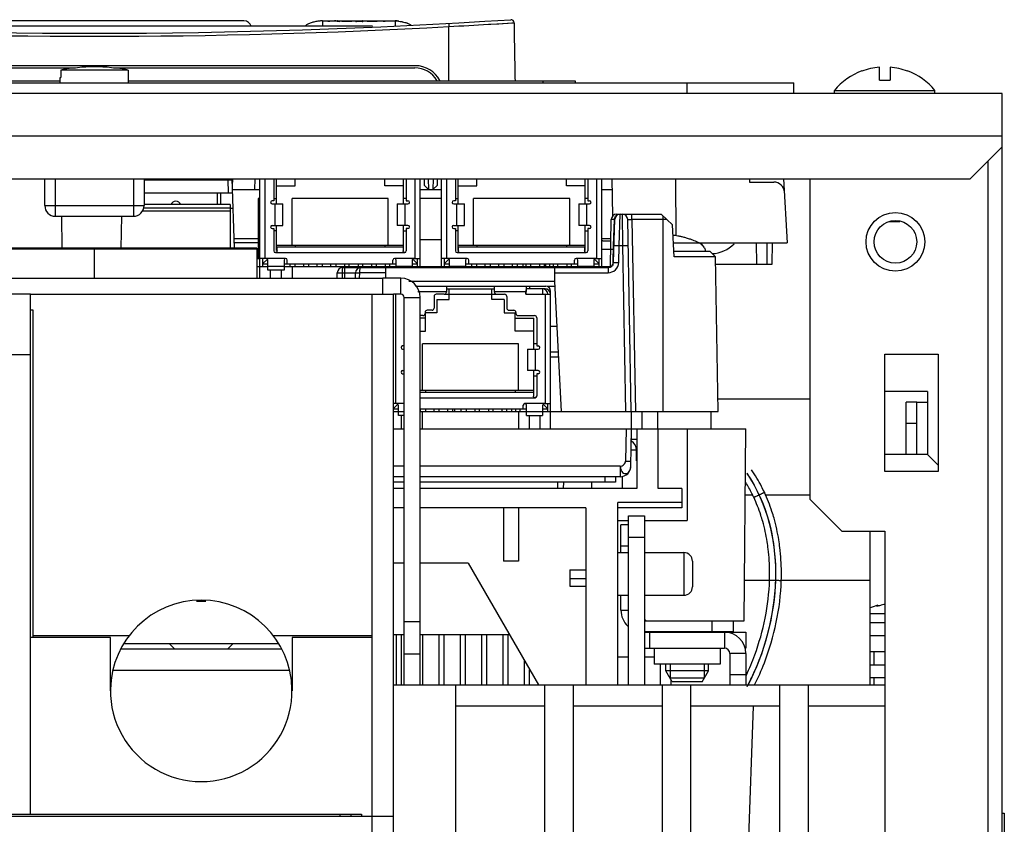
# Model space of a CAD drawing. Header units: millimetres. Extents: x 0 to 2100, y 0 to 1500.
# Tile 9 of 45: x 881 to 974, y 280 to 355. Entities that reach past the tile are written whole.
import ezdxf

# ---------------------------------------------------------------- set-up
doc = ezdxf.new("R2010")
doc.units = ezdxf.units.MM
doc.header["$LTSCALE"] = 115.5
doc.layers.get('0').update_dxf_attribs({"linetype": 'CONTINUOUS'})
for name, color, linetype in [('002_AXIS', 7, 'CONTINUOUS'), ('00_COMPONENTS', 7, 'CONTINUOUS'), ('06_SURFS', 7, 'CONTINUOUS')]:
    doc.layers.add(name, color=color, linetype=linetype)

msp = doc.modelspace()

# ---------------------------------------------------------------- linework, layer by layer
at = {"color": 7, "linetype": 'CONTINUOUS'}
for p, q in [((961.866, 349.31), (961.866, 350.519)), ((962.866, 350.519), (962.866, 349.31)), ((885.166, 349.06), (885.166, 349.56)), ((885.166, 349.56), (885.205, 349.56)), ((885.205, 350.26), (885.205, 349.56)), ((891.527, 350.26), (885.205, 350.26)), ((891.527, 350.26), (891.527, 349.56)), ((891.527, 349.56), (891.566, 349.56)), ((891.566, 349.06), (891.566, 349.56)), ((960.216, 350.168), (960.225, 350.15)), ((964.507, 350.15), (964.516, 350.168)), ((843.366, 349.26), (885.166, 349.26)), ((891.566, 349.26), (933.366, 349.26)), ((933.366, 349.26), (933.366, 349.06)), ((953.866, 348.06), (953.866, 349.06)), ((961.866, 349.31), (962.866, 349.31)), ((957.666, 348.06), (957.666, 348.348)), ((957.666, 348.348), (967.066, 348.348)), ((967.066, 348.06), (967.066, 348.348)), ((901.478, 333.56), (901.251, 340.06)), ((893.016, 338.76), (901.296, 338.76)), ((899.848, 338.76), (899.867, 337.66)), ((900.166, 338.76), (900.185, 337.66)), ((885.352, 333.56), (885.299, 336.56)), ((890.88, 333.56), (890.933, 336.56)), ((901.348, 337.282), (901.066, 337.282)), ((937.264, 336.76), (941.433, 336.76)), ((941.433, 336.76), (942.485, 335.761)), ((936.687, 331.832), (936.765, 336.268)), ((936.958, 332.242), (937.099, 336.277)), ((938.616, 318.26), (938.302, 336.268)), ((942.642, 332.76), (942.485, 335.761)), ((946.02, 333.26), (942.606, 333.26)), ((946.02, 333.26), (946.529, 332.76)), ((946.529, 332.76), (942.642, 332.76)), ((946.782, 318.26), (946.529, 332.76)), ((911.099, 330.76), (911.107, 331.268)), ((911.607, 331.76), (936.459, 331.76)), ((912.799, 330.76), (912.807, 331.268)), ((915.661, 330.76), (915.643, 331.76)), ((931.466, 330.46), (931.489, 331.76)), ((917.066, 330.76), (915.366, 330.76)), ((931.466, 330.46), (917.79, 330.46)), ((932.105, 318.26), (931.466, 330.46)), ((882.366, 329.26), (880.366, 329.26)), ((882.366, 280.56), (882.366, 329.26)), ((882.366, 329.257), (914.366, 329.257)), ((914.366, 229.76), (914.366, 329.26)), ((914.366, 329.26), (916.366, 329.26)), ((916.366, 229.76), (916.366, 329.26)), ((918.866, 292.66), (918.866, 328.96)), ((882.616, 327.757), (882.366, 327.757)), ((882.616, 297.11), (882.616, 327.757)), ((931.076, 326.26), (931.686, 326.26)), ((882.366, 323.588), (880.366, 323.588)), ((965.366, 319.16), (964.366, 319.16)), ((964.366, 314.26), (964.366, 319.16)), ((932.105, 318.26), (938.116, 318.26)), ((939.016, 318.26), (946.782, 318.26)), ((965.366, 317.16), (964.366, 317.16)), ((897.929, 300.507), (898.803, 300.507)), ((961.728, 300.121), (961.728, 300.055)), ((918.866, 298.56), (917.366, 298.56)), ((889.866, 297.11), (882.366, 297.11)), ((891.602, 297.257), (882.616, 297.257)), ((889.866, 292.11), (889.866, 297.11)), ((914.366, 297.257), (905.13, 297.257)), ((906.866, 297.11), (906.866, 292.11)), ((914.366, 297.11), (906.866, 297.11)), ((905.886, 296.01), (890.846, 296.01)), ((905.64, 296.507), (891.092, 296.507)), ((918.866, 295.56), (917.366, 295.56)), ((962.366, 295.76), (961.006, 295.76)), ((961.366, 294.56), (961.366, 295.76)), ((961.006, 294.56), (962.366, 294.56)), ((906.648, 294.01), (890.084, 294.01)), ((949.366, 293.507), (949.39, 293.547)), ((949.37, 293.505), (949.412, 293.592)), ((949.39, 293.547), (949.408, 293.594)), ((961.006, 293.36), (962.366, 293.36)), ((961.366, 292.66), (961.366, 293.36)), ((916.366, 292.66), (962.366, 292.66)), ((922.216, 264.21), (922.216, 292.66)), ((930.516, 292.66), (930.516, 252.079)), ((933.216, 248.133), (933.216, 292.66)), ((941.516, 292.66), (941.516, 242.76)), ((944.216, 242.76), (944.216, 292.66)), ((952.516, 292.66), (952.516, 242.76)), ((955.216, 242.76), (955.216, 292.66)), ((930.516, 290.66), (922.216, 290.66)), ((941.516, 290.66), (933.216, 290.66)), ((952.516, 290.66), (944.216, 290.66)), ((949.577, 276.66), (950.066, 290.66)), ((962.366, 290.66), (955.216, 290.66)), ((710.366, 280.36), (916.366, 280.36)), ((713.366, 280.56), (913.366, 280.56)), ((911.366, 280.36), (911.366, 280.56)), ((912.366, 280.56), (912.366, 280.36)), ((913.366, 280.56), (913.366, 280.36)), ((973.366, 280.66), (973.566, 280.66)), ((973.566, 280.66), (973.566, 220.66))]:
    msp.add_line(p, q, dxfattribs=at)
at = {"color": 3, "linetype": 'CONTINUOUS'}
for p, q in [((822.866, 349.06), (953.866, 349.06)), ((973.366, 348.06), (653.366, 348.06)), ((973.366, 343.06), (973.366, 348.06)), ((970.366, 340.06), (973.366, 343.06)), ((656.366, 340.06), (970.366, 340.06)), ((883.716, 337.56), (883.716, 340.06)), ((893.016, 340.06), (893.016, 337.56)), ((884.716, 336.56), (892.016, 336.56)), ((917.066, 329.26), (916.366, 329.26)), ((917.366, 292.66), (917.366, 328.96)), ((966.366, 320.16), (962.366, 320.16)), ((966.366, 320.16), (966.366, 319.16)), ((965.366, 314.26), (965.366, 319.16)), ((965.369, 319.16), (966.366, 319.16)), ((966.366, 314.26), (962.366, 314.26)), ((967.366, 313.26), (966.366, 314.26)), ((962.366, 297.26), (961.006, 297.26))]:
    msp.add_line(p, q, dxfattribs=at)
at = {"color": 9, "linetype": 'CONTINUOUS'}
for p, q in [((930.366, 349.26), (930.366, 349.06)), ((943.866, 348.06), (943.866, 349.06)), ((973.366, 344.06), (653.366, 344.06)), ((884.716, 336.56), (884.716, 340.06)), ((892.016, 340.06), (892.016, 336.56)), ((893.016, 339.981), (900.854, 339.981)), ((900.854, 340.06), (900.854, 339.981)), ((900.854, 339.981), (900.897, 338.76)), ((883.716, 337.56), (893.016, 337.56)), ((937.513, 333.812), (937.599, 336.76)), ((937.845, 333.812), (937.802, 336.76)), ((938.702, 336.268), (938.702, 336.76)), ((941.616, 318.26), (941.616, 336.586)), ((937.068, 336.268), (936.765, 336.268)), ((936.986, 333.822), (937.068, 336.268)), ((937.099, 336.277), (937.068, 336.268)), ((938.702, 336.268), (939.016, 318.26)), ((941.95, 336.268), (938.702, 336.268)), ((936.936, 332.309), (936.986, 333.822)), ((937.458, 332.233), (937.513, 333.812)), ((937.513, 333.812), (937.845, 333.812)), ((938.116, 318.26), (937.845, 333.812)), ((936.924, 331.956), (936.936, 332.309)), ((936.932, 332.183), (936.936, 332.309)), ((911.598, 330.76), (911.607, 331.268)), ((911.607, 331.268), (911.607, 331.76)), ((911.607, 331.268), (912.807, 331.268)), ((911.816, 330.76), (911.816, 331.76)), ((913.199, 330.76), (913.207, 331.268)), ((915.652, 331.268), (913.207, 331.268)), ((931.48, 331.268), (936.459, 331.268)), ((936.459, 331.76), (936.459, 331.268)), ((915.366, 329.26), (915.366, 330.76)), ((917.066, 329.26), (917.066, 330.76)), ((931.492, 329.968), (930.78, 329.968)), ((917.366, 328.96), (918.866, 328.96)), ((966.366, 319.16), (966.366, 314.26)), ((950.342, 310.349), (950.416, 310.383)), ((950.416, 310.383), (950.444, 310.397)), ((950.444, 310.397), (950.485, 310.416)), ((951.806, 302.481), (951.911, 302.478)), ((962.366, 299.308), (961.006, 299.308)), ((962.366, 298.469), (961.006, 298.469))]:
    msp.add_line(p, q, dxfattribs=at)
at = {"color": 7, "linetype": 'CONTINUOUS'}
for centre, radius, start, end in [((888.366, 333.343), 17.209, 79.41693, 100.58307), ((962.366, 344.46), 6.079, 94.71756, 110.61793), ((962.366, 344.46), 6.079, 69.38207, 85.28244), ((962.366, 344.46), 6.1, 110.63779, 140.39807), ((962.366, 344.46), 6.1, 39.60193, 69.36221), ((900.854, 339.96), 0.4, 2, 15.60535), ((937.264, 336.26), 0.5, 90, 179), ((937.599, 336.26), 0.5, 89.99876, 177.99996), ((937.802, 336.26), 0.5, 1, 90), ((936.459, 332.26), 0.5, 270, 358), ((911.607, 331.26), 0.5, 90, 179), ((913.307, 331.26), 0.5, 90, 179), ((917.066, 328.96), 1.8, 0, 90), ((898.366, 292.11), 8.5, 0.99529, 179.00471), ((963.366, 293.86), 6.472, 104.66056, 111.29505), ((898.366, 292.11), 8.5, 179.01343, 0.98662)]:
    msp.add_arc(centre, radius, start, end, dxfattribs=at)
at = {"color": 3, "linetype": 'CONTINUOUS'}
for centre, radius, start, end in [((884.716, 337.56), 1, 180, 270), ((892.016, 337.56), 1, 270, 360), ((917.066, 328.96), 0.3, 0, 90)]:
    msp.add_arc(centre, radius, start, end, dxfattribs=at)
at = {"color": 9, "linetype": 'CONTINUOUS'}
for centre, radius, start, end in [((937.545, 336.298), 0.464, 120.95758, 123.03619), ((937.591, 336.26), 0.524, 176.99456, 179.06036)]:
    msp.add_arc(centre, radius, start, end, dxfattribs=at)
for points, knots in [([(900.854, 339.981), (900.905, 339.982), (900.999, 339.985), (901.11, 339.985), (901.181, 339.983), (901.22, 339.982), (901.239, 339.978), (901.254, 339.977), (901.254, 339.974)], [0, 0, 0, 0, 0.381207, 0.704415, 0.82838, 0.92088, 0.978301, 1, 1, 1, 1]), ([(937.068, 336.287), (937.07, 336.327), (937.095, 336.482), (937.195, 336.624), (937.292, 336.687)], [0, 0, 0, 0, 0.257739, 1, 1, 1, 1]), ([(938.302, 336.268), (938.302, 336.271), (938.318, 336.268), (938.335, 336.273), (938.374, 336.271), (938.445, 336.273), (938.557, 336.271), (938.651, 336.269), (938.702, 336.268)], [0, 0, 0, 0, 0.019524, 0.076389, 0.168722, 0.293061, 0.61735, 1, 1, 1, 1]), ([(937.013, 333.821), (937.014, 333.824), (937.034, 333.819), (937.055, 333.825), (937.104, 333.822), (937.192, 333.822), (937.332, 333.818), (937.449, 333.814), (937.513, 333.812)], [0, 0, 0, 0, 0.019556, 0.076462, 0.168944, 0.29318, 0.617457, 1, 1, 1, 1]), ([(937.845, 333.812), (937.908, 333.813), (938.026, 333.814), (938.166, 333.816), (938.254, 333.815), (938.303, 333.817), (938.324, 333.811), (938.344, 333.815), (938.345, 333.812)], [0, 0, 0, 0, 0.38252, 0.706801, 0.831043, 0.923531, 0.980442, 1, 1, 1, 1]), ([(936.459, 331.268), (936.708, 331.268), (937.228, 331.472), (937.449, 331.984), (937.458, 332.233)], [0, 0, 0, 0, 0.500022, 1, 1, 1, 1]), ([(936.958, 332.242), (936.958, 332.245), (936.978, 332.241), (937, 332.246), (937.049, 332.243), (937.137, 332.244), (937.277, 332.239), (937.394, 332.236), (937.458, 332.233)], [0, 0, 0, 0, 0.019557, 0.076462, 0.168945, 0.293181, 0.617457, 1, 1, 1, 1]), ([(911.107, 331.268), (911.108, 331.272), (911.128, 331.267), (911.149, 331.273), (911.198, 331.271), (911.286, 331.273), (911.426, 331.271), (911.544, 331.269), (911.607, 331.268)], [0, 0, 0, 0, 0.019562, 0.076477, 0.168975, 0.293236, 0.617541, 1, 1, 1, 1]), ([(912.807, 331.268), (912.807, 331.271), (912.824, 331.268), (912.841, 331.272), (912.88, 331.271), (912.951, 331.272), (913.063, 331.27), (913.156, 331.269), (913.207, 331.268)], [0, 0, 0, 0, 0.019706, 0.076639, 0.168835, 0.293106, 0.617976, 1, 1, 1, 1]), ([(913.207, 331.268), (913.208, 331.332), (913.212, 331.448), (913.233, 331.604), (913.255, 331.702), (913.29, 331.76), (913.307, 331.76)], [0, 0, 0, 0, 0.370781, 0.683935, 0.897874, 1, 1, 1, 1]), ([(950.105, 310.236), (950.105, 310.243), (950.14, 310.245), (950.174, 310.274), (950.254, 310.305), (950.31, 310.334), (950.342, 310.349)], [0, 0, 0, 0, 0.072074, 0.274865, 0.590225, 1, 1, 1, 1]), ([(950.485, 310.416), (950.56, 310.451), (950.67, 310.503), (950.811, 310.569), (950.905, 310.613), (950.981, 310.646), (951.046, 310.682), (951.073, 310.684), (951.101, 310.708), (951.101, 310.703)], [0, 0, 0, 0, 0.363868, 0.536697, 0.69063, 0.818828, 0.916372, 0.978388, 1, 1, 1, 1]), ([(951.583, 302.487), (951.583, 302.492), (951.616, 302.48), (951.648, 302.49), (951.723, 302.482), (951.776, 302.482), (951.806, 302.481)], [0, 0, 0, 0, 0.070667, 0.271803, 0.587039, 1, 1, 1, 1]), ([(951.911, 302.478), (952, 302.475), (952.134, 302.471), (952.307, 302.465), (952.427, 302.462), (952.526, 302.457), (952.61, 302.46), (952.646, 302.446), (952.682, 302.458), (952.682, 302.452)], [0, 0, 0, 0, 0.345817, 0.518743, 0.67653, 0.809503, 0.911529, 0.976923, 1, 1, 1, 1])]:
    msp.add_open_spline(points, degree=3, knots=knots, dxfattribs=at)
msp.add_open_spline([(937.307, 336.696), (937.375, 336.736), (937.457, 336.76), (937.536, 336.76)], degree=3, dxfattribs=at)
at = {"color": 7, "linetype": 'CONTINUOUS'}
for points, knots in [([(951.101, 310.703), (951.014, 310.888), (950.657, 311.613), (950.241, 312.308), (949.899, 312.805)], [0, 0, 0, 0, 0.253094, 1, 1, 1, 1]), ([(950.105, 310.236), (950.048, 310.357), (949.818, 310.831), (949.561, 311.292), (949.354, 311.627)], [0, 0, 0, 0, 0.252582, 1, 1, 1, 1]), ([(950.945, 307.978), (950.888, 308.177), (950.654, 308.946), (950.358, 309.696), (950.105, 310.236)], [0, 0, 0, 0, 0.25773, 1, 1, 1, 1]), ([(952.003, 308.278), (951.942, 308.491), (951.69, 309.317), (951.373, 310.122), (951.101, 310.703)], [0, 0, 0, 0, 0.25706, 1, 1, 1, 1]), ([(951.459, 305.394), (951.432, 305.62), (951.31, 306.49), (951.122, 307.352), (950.945, 307.978)], [0, 0, 0, 0, 0.259155, 1, 1, 1, 1]), ([(952.551, 305.526), (952.522, 305.766), (952.393, 306.693), (952.192, 307.61), (952.003, 308.278)], [0, 0, 0, 0, 0.258406, 1, 1, 1, 1]), ([(951.583, 302.487), (951.591, 302.739), (951.604, 303.71), (951.545, 304.681), (951.459, 305.394)], [0, 0, 0, 0, 0.26008, 1, 1, 1, 1]), ([(952.682, 302.452), (952.691, 302.718), (952.704, 303.744), (952.642, 304.771), (952.551, 305.526)], [0, 0, 0, 0, 0.259354, 1, 1, 1, 1]), ([(949.412, 293.592), (949.703, 294.208), (950.882, 297.035), (951.508, 300.106), (951.583, 302.487)], [0, 0, 0, 0, 0.222288, 1, 1, 1, 1]), ([(950.181, 292.66), (950.519, 293.335), (951.882, 296.431), (952.6, 299.826), (952.682, 302.452)], [0, 0, 0, 0, 0.223231, 1, 1, 1, 1]), ([(961.594, 300.055), (961.594, 300.06), (961.608, 300.072), (961.634, 300.086), (961.676, 300.104), (961.709, 300.115), (961.728, 300.121)], [0, 0, 0, 0, 0.101702, 0.307276, 0.612374, 1, 1, 1, 1]), ([(961.722, 300.052), (961.704, 300.05), (961.673, 300.046), (961.636, 300.044), (961.614, 300.045), (961.603, 300.047), (961.594, 300.052), (961.594, 300.055)], [0, 0, 0, 0, 0.408888, 0.718081, 0.830004, 0.912412, 1, 1, 1, 1]), ([(962.044, 300.126), (961.99, 300.11), (961.884, 300.081), (961.776, 300.06), (961.722, 300.052)], [0, 0, 0, 0, 0.506375, 1, 1, 1, 1]), ([(962.365, 300.201), (962.337, 300.196), (962.229, 300.177), (962.121, 300.151), (962.044, 300.126)], [0, 0, 0, 0, 0.260604, 1, 1, 1, 1])]:
    msp.add_open_spline(points, degree=3, knots=knots, dxfattribs=at)
at = {"layer": '002_AXIS', "color": 7, "linetype": 'CONTINUOUS'}
for p, q in [((962.771, 336.06), (963.776, 336.06)), ((963.776, 336.06), (963.793, 336.095)), ((814.366, 330.76), (915.366, 330.76)), ((895.406, 296.507), (895.904, 296.01)), ((901.326, 296.507), (900.828, 296.01))]:
    msp.add_line(p, q, dxfattribs=at)
at = {"layer": '00_COMPONENTS', "color": 7, "linetype": 'CONTINUOUS'}
for p, q in [((914.411, 354.36), (862.321, 354.36)), ((902.366, 354.86), (874.366, 354.86)), ((909.716, 354.86), (911.08, 354.86)), ((910.235, 354.804), (910.235, 354.86)), ((910.403, 354.804), (910.235, 354.804)), ((910.403, 354.86), (910.403, 354.804)), ((910.855, 354.859), (910.833, 354.86)), ((911.045, 354.86), (911.136, 354.855)), ((911.146, 354.86), (912.649, 354.86)), ((911.358, 354.804), (911.146, 354.804)), ((911.522, 354.804), (911.522, 354.86)), ((912.473, 354.804), (911.522, 354.804)), ((911.691, 354.86), (911.691, 354.804)), ((911.691, 354.832), (912.473, 354.832)), ((912.473, 354.832), (912.473, 354.804)), ((912.649, 354.858), (912.718, 354.859)), ((912.718, 354.859), (912.808, 354.859)), ((912.808, 354.859), (912.808, 354.81)), ((912.808, 354.859), (912.86, 354.847)), ((912.86, 354.86), (913.647, 354.86)), ((912.989, 354.834), (913.185, 354.828)), ((913.438, 354.81), (913.193, 354.799)), ((913.466, 354.86), (913.451, 354.86)), ((913.501, 354.855), (913.501, 354.81)), ((913.664, 354.86), (916.522, 354.86)), ((913.898, 354.804), (913.898, 354.86)), ((914.849, 354.804), (913.898, 354.804)), ((914.067, 354.86), (914.067, 354.804)), ((914.067, 354.832), (914.849, 354.832)), ((914.849, 354.832), (914.849, 354.804)), ((915.407, 354.804), (915.407, 354.86)), ((915.576, 354.804), (915.407, 354.804)), ((915.576, 354.86), (915.576, 354.804)), ((918.416, 350.66), (858.316, 350.66)), ((858.366, 350.46), (886.584, 350.46)), ((890.149, 350.46), (918.366, 350.46)), ((901.29, 340.06), (901.273, 339.421)), ((903.383, 340.06), (903.366, 339.06)), ((903.866, 330.76), (903.866, 340.06)), ((905.166, 340.06), (905.166, 338.01)), ((905.416, 337.71), (905.416, 340.06)), ((905.416, 339.41), (907.166, 339.41)), ((907.166, 339.41), (907.166, 340.06)), ((915.566, 339.41), (915.566, 340.06)), ((917.316, 339.41), (915.566, 339.41)), ((917.316, 337.71), (917.316, 340.06)), ((917.566, 340.06), (917.566, 338.01)), ((918.866, 331.76), (918.866, 340.06)), ((919.231, 340.06), (919.252, 339.459)), ((919.67, 339.06), (919.636, 340.06)), ((920.096, 340.06), (920.062, 339.06)), ((920.064, 339.058), (920.48, 339.459)), ((920.48, 339.459), (920.501, 340.06)), ((920.866, 331.76), (920.866, 340.06)), ((922.166, 340.06), (922.166, 338.01)), ((922.416, 337.71), (922.416, 340.06)), ((922.416, 339.41), (924.166, 339.41)), ((924.166, 339.41), (924.166, 340.06)), ((932.566, 339.41), (932.566, 340.06)), ((934.316, 339.41), (932.566, 339.41)), ((934.316, 337.71), (934.316, 340.06)), ((934.566, 340.06), (934.566, 338.01)), ((935.866, 331.86), (935.866, 340.06)), ((936.909, 336.604), (936.849, 340.06)), ((942.775, 340.06), (942.821, 334.739)), ((949.692, 340.06), (949.697, 339.76)), ((949.697, 339.76), (951.972, 339.76)), ((952.905, 340.06), (953.219, 334.06)), ((901.264, 339.06), (903.866, 339.06)), ((918.866, 339.06), (920.866, 339.06)), ((935.866, 339.06), (936.866, 339.06)), ((901.066, 337.66), (893.016, 337.66)), ((901.066, 337.66), (901.066, 333.56)), ((903.691, 338.21), (903.691, 332.56)), ((903.866, 338.21), (903.691, 338.21)), ((905.166, 338.01), (905.016, 338.01)), ((905.016, 337.71), (906.016, 337.71)), ((905.166, 338.21), (905.416, 338.21)), ((906.016, 335.71), (906.016, 337.71)), ((906.866, 333.86), (906.866, 338.21)), ((915.866, 338.21), (906.866, 338.21)), ((915.866, 333.86), (915.866, 338.21)), ((916.716, 337.71), (916.716, 335.71)), ((916.716, 337.71), (917.716, 337.71)), ((917.566, 338.21), (917.316, 338.21)), ((917.566, 338.01), (917.716, 338.01)), ((920.866, 338.21), (918.866, 338.21)), ((922.166, 338.01), (922.016, 338.01)), ((922.016, 337.71), (923.016, 337.71)), ((922.166, 338.21), (922.416, 338.21)), ((923.016, 335.71), (923.016, 337.71)), ((923.866, 333.86), (923.866, 338.21)), ((932.866, 338.21), (923.866, 338.21)), ((932.866, 333.86), (932.866, 338.21)), ((933.716, 337.71), (933.716, 335.71)), ((933.716, 337.71), (934.716, 337.71)), ((934.566, 338.21), (934.316, 338.21)), ((934.566, 338.01), (934.716, 338.01)), ((892.857, 337.058), (901.066, 337.058)), ((905.016, 335.71), (906.016, 335.71)), ((905.416, 333.36), (905.416, 335.71)), ((917.716, 335.71), (916.716, 335.71)), ((917.316, 333.36), (917.316, 335.71)), ((922.016, 335.71), (923.016, 335.71)), ((922.416, 333.36), (922.416, 335.71)), ((934.716, 335.71), (933.716, 335.71)), ((934.316, 333.36), (934.316, 335.71)), ((905.016, 335.41), (905.166, 335.41)), ((905.166, 335.41), (905.166, 333.31)), ((905.416, 335.21), (905.166, 335.21)), ((917.316, 335.21), (917.566, 335.21)), ((917.566, 335.41), (917.566, 333.31)), ((917.716, 335.41), (917.566, 335.41)), ((922.016, 335.41), (922.166, 335.41)), ((922.166, 335.41), (922.166, 333.31)), ((922.416, 335.21), (922.166, 335.21)), ((934.316, 335.21), (934.566, 335.21)), ((934.566, 335.41), (934.566, 333.31)), ((934.716, 335.41), (934.566, 335.41)), ((903.691, 334.06), (901.46, 334.06)), ((905.416, 333.86), (917.316, 333.86)), ((907.166, 333.86), (907.166, 333.66)), ((915.566, 333.86), (915.566, 333.66)), ((920.866, 334.36), (918.866, 334.36)), ((922.416, 333.86), (934.316, 333.86)), ((924.166, 333.86), (924.166, 333.66)), ((932.566, 333.86), (932.566, 333.66)), ((935.966, 334.26), (936.729, 334.26)), ((945.005, 334.06), (953.219, 334.06)), ((950.401, 332.06), (950.366, 334.06)), ((951.366, 332.06), (951.352, 334.06)), ((951.831, 332.06), (951.866, 334.06)), ((903.576, 333.56), (849.445, 333.56)), ((888.336, 333.56), (888.336, 330.76)), ((903.576, 333.56), (903.576, 330.76)), ((903.691, 333.26), (903.576, 333.26)), ((903.691, 332.86), (903.576, 332.86)), ((905.416, 333.36), (905.466, 333.36)), ((905.466, 333.31), (905.466, 333.66)), ((917.266, 333.66), (905.466, 333.66)), ((917.266, 333.66), (917.266, 333.31)), ((917.316, 333.36), (917.266, 333.36)), ((922.416, 333.36), (922.466, 333.36)), ((922.466, 333.31), (922.466, 333.66)), ((934.266, 333.66), (922.466, 333.66)), ((934.266, 333.66), (934.266, 333.31)), ((934.316, 333.36), (934.266, 333.36)), ((936.964, 333.434), (935.866, 333.434)), ((903.866, 332.56), (903.576, 332.56)), ((904.416, 332.61), (903.866, 332.61)), ((904.116, 332.61), (904.116, 331.86)), ((904.116, 332.11), (904.556, 332.549)), ((904.116, 332.11), (904.616, 332.11)), ((904.616, 331.51), (904.616, 332.41)), ((906.116, 332.46), (906.116, 331.51)), ((906.116, 332.11), (916.616, 332.11)), ((906.416, 332.11), (906.416, 332.46)), ((906.696, 331.86), (906.696, 332.11)), ((907.146, 332.11), (907.146, 331.86)), ((907.966, 331.86), (907.966, 332.11)), ((908.416, 332.11), (908.416, 331.86)), ((909.236, 331.86), (909.236, 332.11)), ((909.686, 332.11), (909.686, 331.86)), ((910.506, 331.86), (910.506, 332.11)), ((910.956, 332.11), (910.956, 331.86)), ((911.776, 332.11), (911.776, 331.86)), ((912.226, 331.86), (912.226, 332.11)), ((913.046, 332.11), (913.046, 331.86)), ((913.496, 331.86), (913.496, 332.11)), ((914.316, 332.11), (914.316, 331.86)), ((914.766, 331.86), (914.766, 332.11)), ((915.586, 332.11), (915.586, 331.86)), ((916.036, 331.86), (916.036, 332.11)), ((916.316, 332.11), (916.316, 332.46)), ((916.616, 331.76), (916.616, 332.46)), ((918.116, 332.41), (918.116, 331.76)), ((918.116, 332.11), (918.616, 332.11)), ((918.616, 332.11), (918.176, 332.549)), ((918.316, 332.61), (918.866, 332.61)), ((918.616, 331.86), (918.616, 332.61)), ((921.416, 332.61), (920.866, 332.61)), ((921.116, 332.61), (921.116, 331.86)), ((921.116, 332.11), (921.556, 332.549)), ((921.116, 332.11), (921.616, 332.11)), ((921.616, 331.76), (921.616, 332.41)), ((923.116, 332.46), (923.116, 331.76)), ((923.116, 332.11), (933.616, 332.11)), ((923.416, 332.11), (923.416, 332.46)), ((923.696, 331.86), (923.696, 332.11)), ((924.146, 332.11), (924.146, 331.86)), ((924.966, 331.86), (924.966, 332.11)), ((925.416, 332.11), (925.416, 331.86)), ((926.236, 331.86), (926.236, 332.11)), ((926.686, 332.11), (926.686, 331.86)), ((927.506, 331.86), (927.506, 332.11)), ((927.956, 332.11), (927.956, 331.86)), ((928.466, 332.11), (928.466, 331.86)), ((928.491, 332.11), (928.491, 331.86)), ((928.776, 332.11), (928.776, 331.86)), ((929.226, 331.86), (929.226, 332.11)), ((930.046, 332.11), (930.046, 331.86)), ((930.496, 331.86), (930.496, 332.11)), ((930.641, 331.86), (930.641, 332.11)), ((931.022, 331.86), (931.024, 332.11)), ((931.022, 331.86), (931.024, 332.11)), ((931.316, 332.11), (931.316, 331.86)), ((931.766, 331.86), (931.766, 332.11)), ((932.586, 332.11), (932.586, 331.86)), ((933.036, 331.86), (933.036, 332.11)), ((933.316, 332.11), (933.316, 332.46)), ((933.616, 331.76), (933.616, 332.46)), ((935.116, 332.41), (935.116, 331.76)), ((935.116, 332.11), (935.616, 332.11)), ((935.616, 332.11), (935.176, 332.549)), ((935.316, 332.61), (935.866, 332.61)), ((935.616, 331.86), (935.616, 332.61)), ((946.541, 332.06), (951.831, 332.06)), ((903.576, 331.86), (904.616, 331.86)), ((906.116, 331.51), (904.616, 331.51)), ((906.116, 331.86), (916.616, 331.86)), ((906.866, 331.86), (906.866, 330.76)), ((915.866, 331.86), (915.866, 331.76)), ((918.126, 331.86), (921.544, 331.86)), ((923.146, 331.86), (933.616, 331.86)), ((923.866, 331.86), (923.866, 331.76)), ((932.866, 331.86), (932.866, 331.76)), ((935.116, 331.86), (936.688, 331.86)), ((936.366, 331.86), (936.366, 331.76)), ((918.431, 330.01), (930.626, 330.01)), ((921.126, 329.26), (920.376, 329.26)), ((921.326, 330.01), (921.326, 329.46)), ((921.326, 329.76), (925.826, 329.76)), ((921.576, 328.76), (921.576, 329.76)), ((921.576, 329.26), (925.576, 329.26)), ((925.576, 328.76), (925.576, 329.76)), ((925.826, 329.46), (925.826, 330.01)), ((926.026, 329.26), (926.776, 329.26)), ((928.776, 329.26), (928.776, 329.51)), ((928.776, 329.26), (931.076, 329.26)), ((928.791, 329.26), (928.791, 329.51)), ((930.576, 329.76), (928.805, 329.76)), ((929.114, 330.01), (929.114, 329.76)), ((931.076, 316.66), (931.076, 329.56)), ((920.176, 329.06), (920.176, 327.96)), ((920.426, 328.76), (920.426, 327.51)), ((920.426, 328.76), (921.576, 328.76)), ((926.726, 328.76), (925.576, 328.76)), ((926.726, 328.76), (926.726, 327.51)), ((926.976, 329.06), (926.976, 327.96)), ((919.326, 327.56), (919.326, 327.46)), ((919.376, 325.81), (919.376, 327.51)), ((920.426, 327.51), (919.376, 327.51)), ((919.976, 327.76), (919.526, 327.76)), ((926.726, 327.51), (927.776, 327.51)), ((927.176, 327.76), (927.626, 327.76)), ((927.776, 325.81), (927.776, 327.51)), ((927.826, 327.56), (927.826, 327.46)), ((919.126, 327.26), (918.866, 327.26)), ((919.376, 327.01), (918.866, 327.01)), ((927.776, 327.01), (929.526, 327.01)), ((928.026, 327.26), (929.576, 327.26)), ((929.526, 324.11), (929.526, 327.01)), ((929.776, 327.06), (929.776, 324.41)), ((918.866, 325.81), (919.376, 325.81)), ((929.526, 325.81), (927.776, 325.81)), ((919.076, 320.26), (919.076, 324.61)), ((928.076, 324.61), (919.076, 324.61)), ((928.076, 320.26), (928.076, 324.61)), ((929.776, 324.61), (929.526, 324.61)), ((917.366, 324.41), (917.226, 324.41)), ((917.226, 324.11), (917.366, 324.11)), ((928.926, 324.11), (928.926, 322.11)), ((928.926, 324.11), (929.926, 324.11)), ((929.776, 324.41), (929.926, 324.41)), ((931.076, 323.86), (931.812, 323.86)), ((931.838, 323.36), (931.076, 323.36)), ((917.226, 322.11), (917.366, 322.11)), ((917.226, 321.81), (917.366, 321.81)), ((929.926, 322.11), (928.926, 322.11)), ((929.526, 319.76), (929.526, 322.11)), ((929.776, 321.81), (929.776, 319.71)), ((929.926, 321.81), (929.776, 321.81)), ((929.526, 321.61), (929.776, 321.61)), ((918.866, 320.26), (929.526, 320.26)), ((929.476, 320.06), (918.866, 320.06)), ((919.376, 320.26), (919.376, 320.06)), ((927.776, 320.26), (927.776, 320.06)), ((929.476, 320.06), (929.476, 319.71)), ((929.526, 319.76), (929.476, 319.76)), ((916.364, 318.548), (916.766, 318.949)), ((916.626, 319.01), (916.366, 319.01)), ((916.366, 318.51), (916.826, 318.51)), ((916.366, 318.26), (916.826, 318.26)), ((916.826, 317.91), (916.826, 318.81)), ((918.866, 318.51), (928.826, 318.51)), ((918.866, 318.26), (928.826, 318.26)), ((918.906, 318.26), (918.906, 318.51)), ((919.076, 316.66), (919.076, 318.26)), ((919.356, 318.51), (919.356, 318.26)), ((920.176, 318.26), (920.176, 318.51)), ((920.626, 318.51), (920.626, 318.26)), ((921.446, 318.26), (921.446, 318.51)), ((921.896, 318.51), (921.896, 318.26)), ((922.091, 318.51), (922.091, 318.26)), ((922.716, 318.26), (922.716, 318.51)), ((923.166, 318.51), (923.166, 318.26)), ((923.986, 318.51), (923.986, 318.26)), ((924.436, 318.26), (924.436, 318.51)), ((925.256, 318.51), (925.256, 318.26)), ((925.706, 318.26), (925.706, 318.51)), ((926.526, 318.51), (926.526, 318.26)), ((926.976, 318.26), (926.976, 318.51)), ((927.416, 318.51), (927.416, 318.26)), ((927.796, 318.51), (927.796, 318.26)), ((928.076, 318.26), (928.076, 316.66)), ((928.246, 318.26), (928.246, 318.51)), ((928.526, 318.51), (928.526, 318.86)), ((928.826, 317.91), (928.826, 318.86)), ((930.326, 318.81), (930.326, 317.91)), ((930.326, 318.51), (930.826, 318.51)), ((930.326, 318.26), (939.032, 318.26)), ((930.826, 318.51), (930.386, 318.949)), ((930.526, 319.01), (931.076, 319.01)), ((930.826, 318.26), (930.826, 319.01)), ((938.616, 318.26), (938.616, 316.66)), ((946.116, 316.66), (946.116, 318.26)), ((917.366, 317.91), (916.826, 317.91)), ((928.826, 317.91), (930.326, 317.91)), ((916.366, 316.66), (917.366, 316.66)), ((918.866, 316.66), (938.66, 316.66)), ((938.598, 313.142), (938.66, 316.66)), ((938.666, 316.66), (949.366, 316.66)), ((939.166, 316.66), (939.166, 311.06)), ((941.166, 311.06), (941.166, 316.66)), ((949.209, 298.66), (949.366, 316.66)), ((938.682, 315.46), (938.639, 315.46)), ((939.116, 314.66), (938.625, 314.66)), ((917.366, 312.16), (916.366, 312.16)), ((937.598, 312.16), (918.866, 312.16)), ((931.766, 311.06), (931.766, 311.66)), ((932.279, 311.66), (932.268, 311.06)), ((934.928, 311.06), (934.936, 311.66)), ((934.928, 311.06), (934.936, 311.66)), ((937.807, 311.06), (937.817, 312.158)), ((937.807, 311.06), (937.817, 312.158)), ((917.366, 311.06), (916.366, 311.06)), ((939.166, 311.06), (918.866, 311.06)), ((943.366, 311.06), (941.166, 311.06)), ((943.366, 311.06), (943.366, 309.26)), ((917.366, 309.26), (916.366, 309.26)), ((934.366, 309.26), (918.866, 309.26)), ((926.666, 309.26), (926.666, 304.26)), ((928.066, 309.26), (928.066, 304.26)), ((934.366, 309.26), (934.366, 292.66)), ((943.366, 309.76), (937.366, 309.76)), ((937.366, 292.66), (937.366, 309.76)), ((943.366, 309.26), (937.366, 309.26)), ((937.366, 308.06), (938.366, 308.06)), ((938.366, 308.51), (939.866, 308.51)), ((938.366, 292.66), (938.366, 308.51)), ((939.866, 308.06), (943.866, 308.06)), ((938.366, 307.66), (937.666, 307.66)), ((938.366, 306.51), (939.866, 306.51)), ((937.366, 305.06), (938.366, 305.06)), ((939.866, 305.06), (943.566, 305.06)), ((917.366, 304.06), (916.366, 304.06)), ((923.366, 304.06), (918.866, 304.06)), ((923.366, 304.06), (929.948, 292.66)), ((928.066, 304.26), (926.666, 304.26)), ((932.866, 303.43), (934.366, 303.43)), ((932.866, 303.43), (932.866, 301.93)), ((944.366, 304.26), (944.366, 301.86)), ((932.866, 302.63), (934.366, 302.63)), ((932.866, 301.93), (934.366, 301.93)), ((937.366, 301.06), (938.366, 301.06)), ((939.866, 301.06), (943.566, 301.06)), ((939.866, 298.815), (940.023, 298.66)), ((939.866, 298.66), (949.209, 298.66)), ((948.166, 298.66), (948.166, 297.66)), ((917.366, 297.36), (916.366, 297.36)), ((916.612, 297.36), (916.612, 292.66)), ((917.12, 292.66), (917.12, 297.36)), ((927.234, 297.36), (918.866, 297.36)), ((919.12, 292.66), (919.12, 297.36)), ((920.612, 297.36), (920.612, 292.66)), ((921.12, 292.66), (921.12, 297.36)), ((922.612, 297.36), (922.612, 292.66)), ((923.12, 292.66), (923.12, 297.36)), ((924.612, 297.36), (924.612, 292.66)), ((925.12, 292.66), (925.12, 297.36)), ((926.612, 297.36), (926.612, 292.66)), ((927.12, 292.66), (927.12, 297.36)), ((940.366, 296.11), (940.366, 297.61)), ((941.866, 297.61), (941.866, 297.66)), ((945.866, 297.61), (945.866, 297.66)), ((949.366, 297.61), (949.366, 296.11)), ((939.866, 296.11), (947.366, 296.11)), ((940.766, 296.11), (940.766, 294.61)), ((946.966, 296.11), (946.966, 294.61)), ((938.366, 295.26), (937.366, 295.26)), ((940.766, 295.26), (939.866, 295.26)), ((947.866, 295.61), (947.866, 292.66)), ((928.612, 294.973), (928.612, 292.66)), ((946.966, 294.61), (940.766, 294.61)), ((941.866, 293.999), (941.866, 294.61)), ((945.866, 293.999), (945.866, 294.61)), ((929.12, 292.66), (929.12, 294.093)), ((945.866, 293.999), (941.866, 293.999)), ((942.466, 292.96), (941.866, 293.999)), ((945.466, 293.306), (942.266, 293.306)), ((945.266, 292.96), (945.866, 293.999)), ((949.366, 293.61), (947.866, 293.61)), ((942.366, 292.66), (942.366, 293.133)), ((945.266, 292.96), (942.466, 292.96))]:
    msp.add_line(p, q, dxfattribs=at)
at = {"layer": '00_COMPONENTS', "color": 9, "linetype": 'CONTINUOUS'}
for p, q in [((910.996, 354.86), (910.996, 354.842)), ((911.137, 354.855), (911.137, 354.804)), ((912.86, 354.847), (912.86, 354.81)), ((912.989, 354.834), (912.989, 354.81)), ((913.185, 354.828), (913.185, 354.799)), ((913.355, 354.833), (913.355, 354.81)), ((913.465, 354.844), (913.465, 354.81)), ((913.611, 354.86), (913.611, 354.834)), ((916.516, 354.86), (916.516, 354.399)), ((916.516, 354.399), (916.516, 354.36)), ((921.566, 349.26), (921.566, 354.334)), ((925.267, 354.539), (925.475, 354.552)), ((925.475, 354.552), (927.661, 354.683)), ((972.066, 222.66), (972.066, 341.76)), ((904.366, 332.61), (904.366, 340.06)), ((918.366, 340.06), (918.366, 332.61)), ((921.366, 332.61), (921.366, 340.06)), ((935.366, 340.06), (935.366, 332.61)), ((905.266, 337.71), (905.266, 335.71)), ((917.466, 335.71), (917.466, 337.71)), ((922.266, 337.71), (922.266, 335.71)), ((934.466, 335.71), (934.466, 337.71)), ((892.993, 337.36), (901.066, 337.36)), ((901.446, 334.473), (903.691, 334.473)), ((935.866, 334.473), (936.733, 334.473)), ((942.574, 334.063), (945.005, 334.063)), ((903.576, 333.466), (849.764, 333.466)), ((905.316, 333.16), (917.416, 333.16)), ((922.316, 333.16), (934.416, 333.16)), ((906.266, 332.61), (904.416, 332.61)), ((918.316, 332.61), (916.466, 332.61)), ((923.266, 332.61), (921.416, 332.61)), ((935.316, 332.61), (933.466, 332.61)), ((904.616, 331.884), (906.116, 331.884)), ((904.866, 330.76), (904.866, 331.51)), ((905.866, 331.51), (905.866, 330.76)), ((916.616, 331.884), (918.116, 331.884)), ((921.616, 331.884), (923.116, 331.884)), ((933.616, 331.884), (935.116, 331.884)), ((916.576, 319.01), (916.576, 329.26)), ((918.638, 329.51), (921.326, 329.51)), ((921.126, 329.26), (921.576, 329.26)), ((925.576, 329.26), (926.026, 329.26)), ((925.826, 329.51), (928.776, 329.51)), ((930.326, 329.76), (930.326, 329.26)), ((930.576, 329.26), (930.576, 319.01)), ((929.676, 322.11), (929.676, 324.11)), ((918.866, 319.56), (929.626, 319.56)), ((917.366, 319.01), (916.626, 319.01)), ((916.826, 318.284), (917.366, 318.284)), ((930.526, 319.01), (928.676, 319.01)), ((928.826, 318.284), (930.326, 318.284)), ((939.616, 318.26), (939.616, 316.66)), ((941.116, 316.66), (941.116, 318.26)), ((917.076, 317.91), (917.076, 316.66)), ((929.076, 317.91), (929.076, 316.66)), ((930.076, 317.91), (930.076, 316.66)), ((938.16, 316.66), (938.107, 313.633)), ((938.666, 315.66), (938.666, 316.66)), ((943.866, 316.66), (943.866, 308.06)), ((939.116, 314.66), (939.166, 314.66)), ((917.366, 313.142), (916.366, 313.142)), ((937.598, 313.142), (918.866, 313.142)), ((937.598, 313.142), (937.598, 312.16)), ((938.366, 305.66), (937.666, 305.66)), ((943.566, 305.06), (943.566, 301.06)), ((937.666, 299.66), (938.366, 299.66)), ((946.166, 298.66), (946.166, 297.66)), ((947.366, 297.61), (947.366, 296.11)), ((949.366, 295.61), (947.866, 295.61))]:
    msp.add_line(p, q, dxfattribs=at)
at = {"layer": '00_COMPONENTS', "color": 3, "linetype": 'CONTINUOUS'}
for p, q in [((973.366, 176.66), (973.366, 343.06)), ((955.366, 340.06), (955.366, 310.06)), ((962.366, 323.66), (967.366, 323.66)), ((962.366, 312.66), (962.366, 323.66)), ((967.366, 323.66), (967.366, 312.66)), ((939.166, 315.66), (938.666, 315.66)), ((939.116, 313.66), (939.116, 314.66)), ((939.116, 313.66), (939.166, 313.66)), ((967.366, 312.66), (962.366, 312.66)), ((958.366, 307.06), (955.366, 310.06)), ((939.866, 308.51), (939.866, 292.66)), ((937.666, 305.06), (937.666, 307.66)), ((958.366, 307.06), (962.366, 307.06)), ((962.366, 307.06), (962.366, 225.66)), ((937.666, 299.66), (937.666, 301.06)), ((939.866, 297.66), (948.166, 297.66)), ((939.866, 297.61), (949.366, 297.61)), ((941.366, 297.61), (941.366, 297.66)), ((949.366, 295.61), (949.366, 292.66)), ((941.366, 292.66), (941.366, 294.61))]:
    msp.add_line(p, q, dxfattribs=at)
at = {"layer": '00_COMPONENTS', "color": 6, "linetype": 'CONTINUOUS'}
for p, q in [((917.366, 311.66), (916.366, 311.66)), ((937.166, 311.66), (918.866, 311.66)), ((936.166, 312.16), (936.166, 311.66)), ((937.166, 312.16), (937.166, 311.66))]:
    msp.add_line(p, q, dxfattribs=at)
at = {"layer": '00_COMPONENTS', "color": 2, "linetype": 'CONTINUOUS'}
for p, q in [((942.266, 297.66), (942.266, 297.61)), ((945.466, 297.66), (945.466, 297.61)), ((942.266, 294.61), (942.266, 293.306)), ((945.466, 294.61), (945.466, 293.306))]:
    msp.add_line(p, q, dxfattribs=at)
at = {"layer": '00_COMPONENTS', "color": 9, "linetype": 'CONTINUOUS'}
msp.add_lwpolyline([(925.46, 354.551), (926.225, 354.596), (927.45, 354.67), (927.661, 354.683)], dxfattribs=at)
at = {"layer": '00_COMPONENTS', "color": 3, "linetype": 'CONTINUOUS'}
msp.add_circle((963.366, 334.16), 2.75, dxfattribs=at)
at = {"layer": '00_COMPONENTS', "color": 7, "linetype": 'CONTINUOUS'}
msp.add_circle((963.366, 334.16), 2, dxfattribs=at)
for centre, radius, start, end in [((888.366, 953.705), 600, 266.275496, 273.724504), ((927.361, 354.673), 0.3, 0.54893, 93.7245), ((902.366, 354.16), 0.7, 16.60155, 90), ((909.754, 351.991), 2.869, 93.84425, 94.61458), ((910.835, 354.017), 0.842, 85.9513, 88.63575), ((910.837, 354.046), 0.813, 83.11316, 85.94195), ((910.839, 354.059), 0.8, 80.034, 83.11365), ((910.807, 353.879), 0.984, 79.15413, 80.02582), ((910.791, 353.798), 1.066, 76.63251, 79.13074), ((910.76, 353.666), 1.201, 74.53902, 76.64097), ((910.73, 353.558), 1.314, 71.52571, 74.53112), ((911.039, 354.009), 0.852, 82.0666, 83.44705), ((913.062, 356.691), 1.888, 263.61728, 265.13205), ((913.189, 357.955), 3.126, 269.9254, 272.04224), ((913.215, 357.17), 2.341, 272.09648, 273.44248), ((913.27, 356.671), 1.869, 275.15047, 276.43768), ((913.396, 355.251), 0.413, 279.53529, 280.95111), ((913.305, 356.366), 1.561, 276.42429, 277.84469), ((916.51, 352.563), 2.296, 87.11065, 89.71935), ((916.489, 352.114), 2.746, 86.96316, 87.13213), ((916.491, 352.172), 2.688, 86.15619, 86.93807), ((916.493, 352.21), 2.65, 85.82184, 86.95565), ((916.478, 351.991), 2.869, 85.38542, 86.15575), ((916.464, 351.809), 3.052, 84.63718, 85.82031), ((916.474, 351.93), 2.931, 85.39055, 85.83636), ((916.427, 351.423), 3.44, 82.66268, 84.61937), ((916.43, 351.455), 3.408, 82.8776, 84.62542), ((1299.057, 358.234), 371.413, 180.54893, 181.39139), ((918.366, 348.06), 2.4, 30.25159, 90), ((918.416, 348.06), 2.6, 27.70883, 90), ((951.972, 338.76), 1, 3, 90), ((895.986, 337.46), 0.5, 23.57818, 156.42182), ((905.016, 337.86), 0.15, 90, 270), ((917.716, 337.86), 0.15, 270, 90), ((922.016, 337.86), 0.15, 90, 270), ((934.716, 337.86), 0.15, 270, 90), ((905.016, 335.56), 0.15, 90, 270), ((917.716, 335.56), 0.15, 270, 90), ((922.016, 335.56), 0.15, 90, 270), ((934.716, 335.56), 0.15, 270, 90), ((942.185, 331.412), 3.384, 82.67822, 84.05063), ((941.616, 326.981), 7.851, 80.89377, 82.68319), ((941.616, 326.982), 7.85, 78.91497, 80.89365), ((935.966, 332.66), 1.6, 90, 93.65739), ((941.616, 326.983), 7.849, 76.77895, 78.91481), ((941.617, 326.984), 7.848, 75.4051, 76.77882), ((941.617, 326.985), 7.847, 74.38433, 75.40506), ((941.617, 326.986), 7.846, 71.57206, 74.38417), ((941.618, 326.989), 7.843, 70.37878, 71.57177), ((941.618, 326.99), 7.842, 68.24855, 70.37871), ((941.619, 326.992), 7.84, 64.4124, 68.24805), ((944.571, 333.145), 1.014, 26.34687, 39.00318), ((946.09, 336.06), 3, 272.05502, 316.19995), ((905.316, 333.31), 0.15, 180, 270), ((905.316, 333.31), 0.15, 306.41604, 324.3102), ((917.416, 333.31), 0.15, 215.87989, 223.50892), ((917.416, 333.31), 0.151, 223.49872, 233.70108), ((917.416, 333.31), 0.15, 270, 360), ((922.316, 333.31), 0.15, 180, 270), ((922.316, 333.31), 0.15, 306.41604, 324.3102), ((934.416, 333.31), 0.15, 215.87989, 223.50892), ((934.416, 333.31), 0.151, 223.49872, 233.70108), ((934.416, 333.31), 0.15, 270, 360), ((904.416, 332.41), 0.2, 0, 90), ((906.266, 332.46), 0.15, 0, 180), ((916.466, 332.46), 0.15, 0, 180), ((918.316, 332.41), 0.2, 90, 180), ((921.416, 332.41), 0.2, 0, 90), ((923.266, 332.46), 0.15, 0, 180), ((933.466, 332.46), 0.15, 0, 180), ((935.316, 332.41), 0.2, 90, 180), ((920.376, 329.06), 0.2, 90, 180), ((921.126, 329.46), 0.2, 270, 360), ((926.026, 329.46), 0.2, 180, 270), ((926.776, 329.06), 0.2, 0, 90), ((930.326, 329.26), 0.5, 0, 90), ((930.576, 329.26), 0.5, 0, 90), ((930.626, 329.56), 0.45, 0, 90), ((919.126, 327.46), 0.2, 270, 360), ((919.526, 327.56), 0.2, 90, 180), ((919.976, 327.96), 0.2, 270, 360), ((927.176, 327.96), 0.2, 180, 270), ((927.626, 327.56), 0.2, 0, 90), ((928.026, 327.46), 0.2, 180, 270), ((929.576, 327.06), 0.2, 0, 90), ((917.226, 324.26), 0.15, 90, 270), ((929.926, 324.26), 0.15, 270, 90), ((917.226, 321.96), 0.15, 90, 270), ((929.926, 321.96), 0.15, 270, 90), ((929.626, 319.71), 0.15, 215.87989, 223.50892), ((929.626, 319.71), 0.151, 223.49872, 233.70108), ((929.626, 319.71), 0.15, 270, 360), ((916.626, 318.81), 0.2, 0, 90), ((928.676, 318.86), 0.15, 0, 180), ((930.526, 318.81), 0.2, 90, 180), ((937.598, 313.16), 1, 270, 359), ((943.566, 304.26), 0.8, 0, 90), ((943.566, 301.86), 0.8, 270, 360), ((947.366, 295.61), 0.5, 0, 90)]:
    msp.add_arc(centre, radius, start, end, dxfattribs=at)
at = {"layer": '00_COMPONENTS', "color": 9, "linetype": 'CONTINUOUS'}
for centre, radius, start, end in [((888.366, 954.172), 600.756, 266.832036, 273.167963), ((886.586, 1018.378), 664.965, 273.015387, 273.334804)]:
    msp.add_arc(centre, radius, start, end, dxfattribs=at)
at = {"layer": '00_COMPONENTS', "color": 3, "linetype": 'CONTINUOUS'}
for centre, radius, start, end in [((938.116, 314.66), 1, 0, 58.07923), ((939.666, 299.66), 2, 180, 227.68953), ((947.366, 295.61), 2, 0, 90)]:
    msp.add_arc(centre, radius, start, end, dxfattribs=at)
at = {"layer": '00_COMPONENTS', "color": 7, "linetype": 'CONTINUOUS'}
for major_axis, start_param, end_param in [((0, 0.5), 6.283185, 7.853982), ((0, 0.25), 0, 1.570796)]:
    msp.add_ellipse((928.805, 329.51), major_axis=major_axis, ratio=0.058824, start_param=start_param, end_param=end_param, dxfattribs=at)
for points, knots in [([(909.371, 354.836), (909.247, 354.82), (909.008, 354.777), (908.667, 354.688), (908.396, 354.588), (908.216, 354.489), (908.116, 354.411), (908.116, 354.36)], [0, 0, 0, 0, 0.271775, 0.529035, 0.77248, 0.887898, 1, 1, 1, 1]), ([(909.716, 354.86), (909.686, 354.86), (909.57, 354.857), (909.455, 354.847), (909.371, 354.836)], [0, 0, 0, 0, 0.261542, 1, 1, 1, 1]), ([(912.684, 354.845), (912.679, 354.846), (912.668, 354.851), (912.652, 354.852), (912.649, 354.858)], [0, 0, 0, 0, 0.416056, 1, 1, 1, 1]), ([(912.852, 354.815), (912.839, 354.816), (912.794, 354.822), (912.75, 354.829), (912.719, 354.836)], [0, 0, 0, 0, 0.29736, 1, 1, 1, 1]), ([(913.193, 354.799), (913.119, 354.799), (913.022, 354.801), (912.925, 354.808), (912.902, 354.81)], [0, 0, 0, 0, 0.761422, 1, 1, 1, 1]), ([(913.441, 354.841), (913.445, 354.841), (913.453, 354.842), (913.461, 354.843), (913.465, 354.844)], [0, 0, 0, 0, 0.529676, 1, 1, 1, 1]), ([(913.475, 354.846), (913.482, 354.847), (913.489, 354.849), (913.501, 354.852), (913.501, 354.855)], [0, 0, 0, 0, 0.727899, 1, 1, 1, 1]), ([(913.605, 354.834), (913.599, 354.833), (913.57, 354.827), (913.541, 354.822), (913.518, 354.819)], [0, 0, 0, 0, 0.209329, 1, 1, 1, 1]), ([(913.627, 354.84), (913.624, 354.839), (913.617, 354.837), (913.609, 354.835), (913.605, 354.834)], [0, 0, 0, 0, 0.475423, 1, 1, 1, 1]), ([(913.661, 354.852), (913.659, 354.851), (913.648, 354.846), (913.637, 354.843), (913.627, 354.84)], [0, 0, 0, 0, 0.158043, 1, 1, 1, 1]), ([(913.664, 354.856), (913.664, 354.855), (913.663, 354.854), (913.662, 354.853), (913.661, 354.852)], [0, 0, 0, 0, 0.376172, 1, 1, 1, 1]), ([(916.853, 354.836), (917.052, 354.812), (917.349, 354.752), (917.731, 354.63), (917.917, 354.549), (918.001, 354.494)], [0, 0, 0, 0, 0.500031, 0.75018, 1, 1, 1, 1]), ([(916.86, 354.836), (917.067, 354.809), (917.457, 354.726), (917.843, 354.596), (918.003, 354.493)], [0, 0, 0, 0, 0.524622, 1, 1, 1, 1])]:
    msp.add_open_spline(points, degree=3, knots=knots, dxfattribs=at)
for points in [[(908.144, 354.422), (908.133, 354.409), (908.122, 354.395), (908.118, 354.379)], [(909.716, 354.86), (909.664, 354.86), (909.613, 354.858), (909.561, 354.854)], [(911.157, 354.852), (911.225, 354.843), (911.293, 354.826), (911.358, 354.804)], [(912.719, 354.836), (912.707, 354.839), (912.695, 354.842), (912.684, 354.845)], [(912.86, 354.847), (912.872, 354.845), (912.884, 354.844), (912.897, 354.842)], [(912.897, 354.842), (912.927, 354.839), (912.958, 354.836), (912.989, 354.834)], [(913.355, 354.833), (913.384, 354.835), (913.412, 354.837), (913.441, 354.841)], [(916.516, 354.86), (916.573, 354.86), (916.63, 354.857), (916.686, 354.853)], [(919.671, 339.061), (919.533, 339.195), (919.391, 339.325), (919.252, 339.459)], [(945.005, 334.063), (945.141, 333.998), (945.265, 333.901), (945.359, 333.784)], [(905.405, 333.189), (905.38, 333.17), (905.347, 333.16), (905.316, 333.16)], [(905.466, 333.31), (905.466, 333.279), (905.456, 333.247), (905.438, 333.222)], [(917.294, 333.222), (917.276, 333.247), (917.266, 333.279), (917.266, 333.31)], [(917.416, 333.16), (917.385, 333.16), (917.352, 333.17), (917.327, 333.189)], [(922.405, 333.189), (922.38, 333.17), (922.347, 333.16), (922.316, 333.16)], [(922.466, 333.31), (922.466, 333.279), (922.456, 333.247), (922.438, 333.222)], [(934.294, 333.222), (934.276, 333.247), (934.266, 333.279), (934.266, 333.31)], [(934.416, 333.16), (934.385, 333.16), (934.352, 333.17), (934.327, 333.189)], [(945.48, 333.595), (945.531, 333.492), (945.565, 333.377), (945.578, 333.261)], [(929.504, 319.622), (929.486, 319.647), (929.476, 319.679), (929.476, 319.71)], [(929.626, 319.56), (929.595, 319.56), (929.562, 319.57), (929.537, 319.589)]]:
    msp.add_open_spline(points, degree=3, dxfattribs=at)
at = {"layer": '00_COMPONENTS', "color": 9, "linetype": 'CONTINUOUS'}
for points, knots in [([(909.716, 354.86), (909.713, 354.86), (909.72, 354.84), (909.714, 354.822), (909.717, 354.782), (909.715, 354.711), (909.717, 354.567), (909.716, 354.442), (909.716, 354.36)], [0, 0, 0, 0, 0.020491, 0.071898, 0.14696, 0.243472, 0.508349, 1, 1, 1, 1]), ([(921.549, 354.623), (921.551, 354.623), (921.548, 354.611), (921.553, 354.6), (921.552, 354.571), (921.556, 354.52), (921.56, 354.439), (921.564, 354.371), (921.566, 354.334)], [0, 0, 0, 0, 0.019246, 0.075631, 0.167145, 0.290739, 0.615217, 1, 1, 1, 1]), ([(937.598, 313.142), (937.725, 313.148), (937.966, 313.271), (938.105, 313.51), (938.107, 313.633)], [0, 0, 0, 0, 0.506754, 1, 1, 1, 1]), ([(938.107, 313.633), (938.171, 313.632), (938.288, 313.631), (938.428, 313.629), (938.516, 313.631), (938.565, 313.629), (938.587, 313.634), (938.607, 313.63), (938.607, 313.633)], [0, 0, 0, 0, 0.382519, 0.7068, 0.831123, 0.92353, 0.980497, 1, 1, 1, 1]), ([(937.598, 313.142), (937.606, 312.972), (937.667, 312.716), (937.894, 312.494), (938.098, 312.433), (938.303, 312.494), (938.465, 312.654), (938.571, 312.88), (938.597, 313.053), (938.598, 313.142)], [0, 0, 0, 0, 0.275283, 0.393171, 0.49845, 0.603729, 0.721617, 0.855505, 1, 1, 1, 1])]:
    msp.add_open_spline(points, degree=3, knots=knots, dxfattribs=at)
at = {"layer": '06_SURFS', "color": 7, "linetype": 'CONTINUOUS'}
for p, q in [((946.761, 319.47), (955.366, 319.47)), ((949.477, 312.449), (949.48, 312.444)), ((961.006, 292.66), (961.006, 307.06)), ((949.916, 293.371), (949.911, 293.362)), ((949.916, 293.371), (949.911, 293.362)), ((949.911, 293.362), (949.911, 293.361)), ((949.911, 293.361), (949.911, 293.36)), ((949.923, 293.386), (949.916, 293.373)), ((949.923, 293.386), (949.916, 293.373)), ((949.923, 293.386), (949.916, 293.373)), ((949.923, 293.386), (949.916, 293.373)), ((949.923, 293.386), (949.916, 293.373)), ((949.916, 293.373), (949.916, 293.371)), ((949.916, 293.373), (949.916, 293.371)), ((949.541, 292.613), (949.54, 292.613)), ((949.541, 292.613), (949.54, 292.613))]:
    msp.add_line(p, q, dxfattribs=at)
at = {"layer": '06_SURFS', "color": 9, "linetype": 'CONTINUOUS'}
for p, q in [((949.312, 310.47), (949.972, 310.47)), ((951.188, 310.47), (955.366, 310.47)), ((949.242, 302.47), (951.583, 302.47)), ((952.682, 302.47), (961.006, 302.47))]:
    msp.add_line(p, q, dxfattribs=at)
at = {"layer": '06_SURFS', "color": 7, "linetype": 'CONTINUOUS'}
for centre, radius, start, end in [((929.641, 302.934), 22.417, 332.55724, 334.79213), ((929.638, 302.935), 22.42, 332.59044, 334.78275), ((929.63, 302.939), 22.429, 332.67831, 334.75351), ((929.623, 302.942), 22.436, 332.73316, 334.74945), ((929.58, 302.963), 22.484, 333.0922, 334.72094), ((929.576, 302.965), 22.489, 333.12782, 334.71743), ((929.89, 302.807), 22.137, 332.33246, 333.12678), ((929.894, 302.805), 22.133, 332.34236, 333.09828), ((929.932, 302.785), 22.09, 332.42859, 332.72882), ((929.938, 302.782), 22.083, 332.44047, 332.67553)]:
    msp.add_arc(centre, radius, start, end, dxfattribs=at)
for points in [[(949.45, 312.489), (953.389, 306.744), (952.647, 298.602), (949.541, 292.613)], [(949.456, 312.48), (953.222, 306.979), (952.7, 299.285), (949.923, 293.386)], [(949.456, 312.48), (953.222, 306.979), (952.7, 299.285), (949.923, 293.386)], [(949.456, 312.479), (953.222, 306.979), (952.7, 299.285), (949.923, 293.386)], [(949.456, 312.479), (953.222, 306.979), (952.7, 299.285), (949.923, 293.386)]]:
    msp.add_open_spline(points, degree=3, dxfattribs=at)

doc.saveas('drawing.dxf')
